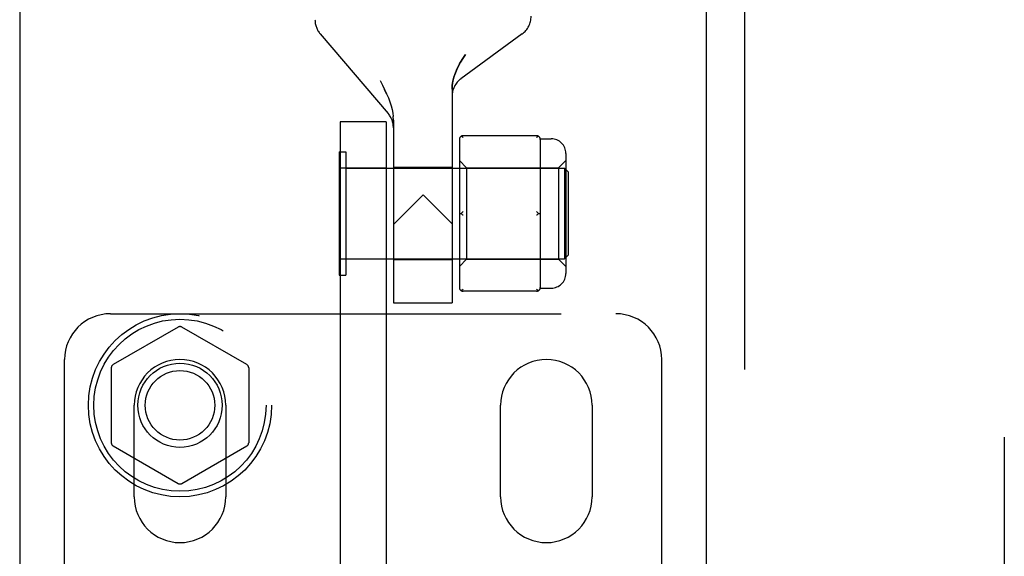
# Model space of a CAD drawing. Header units: inches. Extents: x 0 to 224, y 0 to 145.
# Tile 35 of 78: x 72.07 to 74.76, y 51.48 to 52.95. Entities that reach past the tile are written whole.
import ezdxf

# ---------------------------------------------------------------- set-up
doc = ezdxf.new("R2010")
doc.units = ezdxf.units.IN
doc.header["$LTSCALE"] = 12.302632
doc.header["$MEASUREMENT"] = 0
doc.linetypes.add('HIDDEN', pattern=[0.2, 0.1, -0.1])
for name, color, linetype in [('DEFAULT_2', 8, 'HIDDEN'), ('DOOR_2_ASSEMBLY', 7, 'CONTINUOUS'), ('DOOR_3_ASSEMBLY', 7, 'CONTINUOUS')]:
    doc.layers.add(name, color=color, linetype=linetype)

msp = doc.modelspace()

# ---------------------------------------------------------------- linework, layer by layer
at = {"layer": 'DEFAULT_2', "color": 8, "linetype": 'HIDDEN'}
for p, q in [((74.7572, 86.257), (74.7572, 13.287)), ((72.89, 52.9113), (73.0754, 52.6938)), ((73.4411, 52.9112), (73.2742, 52.7889)), ((73.0535, 52.784), (73.0599, 52.7715)), ((73.0712, 52.7479), (73.0658, 52.7595)), ((73.2497, 52.7608), (73.2497, 52.177)), ((73.0712, 52.7479), (73.076, 52.7366)), ((73.0759, 52.7366), (73.0801, 52.7256)), ((73.0801, 52.7257), (73.0835, 52.715)), ((73.0835, 52.7151), (73.0862, 52.7049)), ((73.0862, 52.705), (73.0881, 52.6951)), ((73.0881, 52.6952), (73.0893, 52.6854)), ((73.0897, 52.676), (73.0893, 52.6855)), ((73.0897, 52.676), (73.0897, 52.177)), ((72.9447, 52.671), (72.9447, 47.421)), ((73.0697, 52.671), (72.9447, 52.671)), ((73.0697, 52.671), (73.0697, 47.421)), ((73.2697, 52.6231), (73.2697, 52.2188)), ((73.4807, 52.6331), (73.2797, 52.6331)), ((73.4905, 52.625), (73.5207, 52.625)), ((73.4907, 52.6231), (73.4907, 52.5456)), ((72.9417, 52.5895), (72.9417, 52.2525)), ((72.9417, 52.5895), (72.9597, 52.5895)), ((72.9597, 52.5895), (72.9597, 52.2525)), ((73.5607, 52.585), (73.5607, 52.257)), ((72.9447, 52.546), (73.0697, 52.546)), ((72.9597, 52.545), (73.5567, 52.545)), ((73.0897, 52.547), (73.2497, 52.547)), ((73.2697, 52.566), (73.2897, 52.546)), ((73.2897, 52.546), (73.2897, 52.296)), ((73.2897, 52.546), (73.5407, 52.546)), ((73.5407, 52.546), (73.5607, 52.566)), ((73.5407, 52.546), (73.5407, 52.296)), ((73.5567, 52.545), (73.5567, 52.297)), ((73.5667, 52.535), (73.5567, 52.545)), ((73.5667, 52.535), (73.5667, 52.307)), ((73.4907, 52.4985), (73.4907, 52.3434)), ((73.1707, 52.472), (73.0897, 52.391)), ((73.1707, 52.472), (73.2497, 52.393)), ((73.2697, 52.421), (73.2747, 52.421)), ((73.4857, 52.421), (73.4907, 52.421)), ((73.5667, 52.307), (73.5567, 52.297)), ((73.0697, 52.296), (72.9447, 52.296)), ((72.9597, 52.297), (73.5567, 52.297)), ((73.0897, 52.295), (73.2497, 52.295)), ((73.2697, 52.276), (73.2897, 52.296)), ((73.2897, 52.296), (73.5407, 52.296)), ((73.4907, 52.2963), (73.4907, 52.2188)), ((73.5407, 52.296), (73.5607, 52.276)), ((72.9417, 52.2525), (72.9597, 52.2525)), ((73.4807, 52.2088), (73.2797, 52.2088)), ((73.4905, 52.217), (73.5207, 52.217)), ((73.0897, 52.177), (73.2497, 52.177)), ((72.3172, 52.147), (73.6972, 52.147)), ((72.5022, 52.1106), (72.3247, 52.0081)), ((72.6897, 52.0081), (72.5122, 52.1106)), ((72.1922, 51.1731), (72.1922, 52.022)), ((73.8222, 51.1731), (73.8222, 52.022)), ((72.3197, 51.9994), (72.3197, 51.7945)), ((72.6947, 51.9994), (72.6947, 51.7945)), ((72.3822, 51.647), (72.3822, 51.897)), ((72.6322, 51.897), (72.6322, 51.647)), ((73.3822, 51.647), (73.3822, 51.897)), ((73.6322, 51.897), (73.6322, 51.647)), ((72.3247, 51.7858), (72.5022, 51.6833)), ((72.5122, 51.6833), (72.6897, 51.7858))]:
    msp.add_line(p, q, dxfattribs=at)
for points in [[(73.2497, 52.7608), (73.2502, 52.7714), (73.252, 52.7823), (73.2549, 52.7935), (73.2589, 52.8051), (73.2641, 52.817), (73.2705, 52.8292), (73.2778, 52.8419), (73.2862, 52.8549)], [(73.2862, 52.8549), (73.2793, 52.8442), (73.2731, 52.8339), (73.2677, 52.8241), (73.2629, 52.8144), (73.2589, 52.805), (73.2555, 52.7957), (73.2529, 52.7866), (73.2511, 52.7777), (73.25, 52.7691), (73.2497, 52.7608)], [(73.0599, 52.7716), (73.0658, 52.7595), (73.0712, 52.7478)], [(73.2797, 52.6281), (73.2788, 52.6289), (73.278, 52.6295), (73.2771, 52.6302), (73.2763, 52.6308), (73.2755, 52.6313), (73.2747, 52.6318)], [(73.4857, 52.6318), (73.4849, 52.6313), (73.4841, 52.6308), (73.4832, 52.6302), (73.4824, 52.6295), (73.4815, 52.6289), (73.4807, 52.6281)], [(73.4907, 52.5456), (73.4906, 52.5384), (73.4906, 52.5308), (73.4905, 52.523), (73.4906, 52.5149), (73.4906, 52.5067), (73.4907, 52.4985)], [(73.2797, 52.426), (73.2788, 52.4252), (73.278, 52.4244), (73.2771, 52.4236), (73.2763, 52.4227), (73.2755, 52.4219), (73.2747, 52.421)], [(73.2747, 52.421), (73.2755, 52.4201), (73.2763, 52.4192), (73.2771, 52.4183)], [(73.2797, 52.416), (73.2788, 52.4167), (73.278, 52.4175), (73.2771, 52.4183)], [(73.4832, 52.4236), (73.4824, 52.4244), (73.4815, 52.4252), (73.4807, 52.426)], [(73.4857, 52.421), (73.4849, 52.4201), (73.4841, 52.4192), (73.4832, 52.4183), (73.4824, 52.4175), (73.4815, 52.4167), (73.4807, 52.416)], [(73.4832, 52.4236), (73.4841, 52.4227), (73.4849, 52.4219), (73.4857, 52.421)], [(73.4907, 52.3434), (73.4906, 52.3352), (73.4906, 52.327), (73.4905, 52.319), (73.4906, 52.3111), (73.4906, 52.3035), (73.4907, 52.2963)], [(73.2797, 52.2138), (73.2788, 52.2131), (73.278, 52.2124), (73.2771, 52.2117), (73.2763, 52.2111), (73.2755, 52.2106), (73.2747, 52.2101)], [(73.4857, 52.2101), (73.4849, 52.2106), (73.4841, 52.2111), (73.4832, 52.2117), (73.4824, 52.2124), (73.4815, 52.2131), (73.4807, 52.2138)]]:
    msp.add_lwpolyline(points, dxfattribs=at)
for radius in [0.25, 0.235, 0.115, 0.095]:
    msp.add_circle((72.5072, 51.897), radius, dxfattribs=at)
for centre, radius, start, end in [((72.9357, 52.9502), 0.06, 179.9998, 220.4307), ((73.4057, 52.9596), 0.06, 306.2189, 0.0001), ((73.3097, 52.7405), 0.06, 126.2189, 180), ((73.0297, 52.6549), 0.06, 360, 40.431), ((73.2797, 52.6231), 0.01, 90, 180), ((73.4807, 52.6231), 0.01, 0, 90), ((73.5207, 52.585), 0.04, 0, 90), ((73.5207, 52.257), 0.04, 270, 360), ((73.2797, 52.2188), 0.01, 180, 270), ((73.4807, 52.2188), 0.01, 270, 360), ((72.3172, 52.022), 0.125, 90, 180), ((73.6972, 52.022), 0.125, 0, 90), ((72.5072, 52.1019), 0.01, 60.0037, 119.9986), ((72.3297, 51.9994), 0.01, 120.0031, 179.9988), ((72.5072, 51.897), 0.125, 0, 180), ((72.6847, 51.9994), 0.01, 0.0034, 59.9992), ((73.5072, 51.897), 0.125, 0, 180), ((72.3297, 51.7945), 0.01, 180.0034, 239.9992), ((72.6847, 51.7945), 0.01, 300.0031, 359.9988), ((72.5072, 51.692), 0.01, 240.0037, 299.9986), ((72.5072, 51.647), 0.125, 180, 360), ((73.5072, 51.647), 0.125, 180, 360)]:
    msp.add_arc(centre, radius, start, end, dxfattribs=at)
at = {"layer": 'DOOR_2_ASSEMBLY', "color": 3, "linetype": 'Continuous'}
msp.add_line((73.9447, 12.626), (73.9447, 86.918), dxfattribs=at)
at = {"layer": 'DOOR_2_ASSEMBLY', "color": 8, "linetype": 'HIDDEN'}
msp.add_line((74.0487, 12.626), (74.0487, 86.918), dxfattribs=at)
at = {"layer": 'DOOR_3_ASSEMBLY', "color": 3, "linetype": 'Continuous'}
msp.add_line((72.0697, 86.918), (72.0697, 12.626), dxfattribs=at)

doc.saveas('drawing.dxf')
